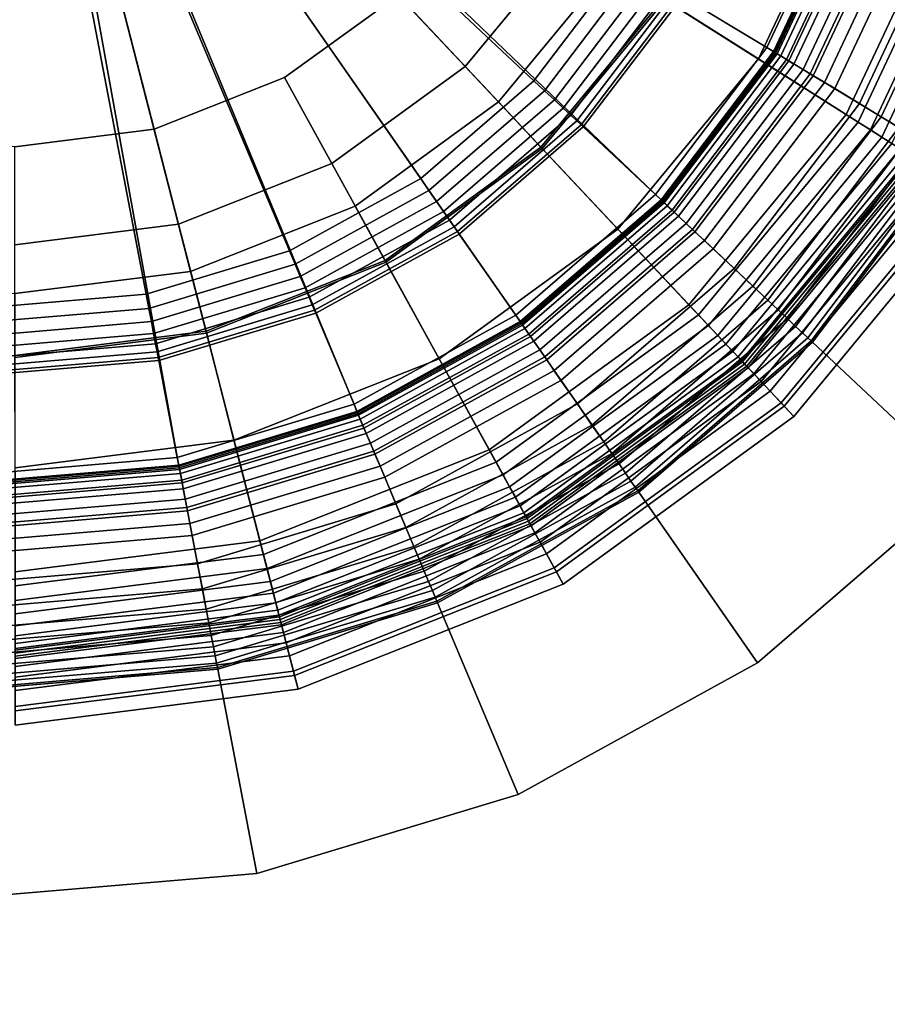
# Model space of a CAD drawing. Extents: x -43.1 to 43.1, y -41.3 to 41.3.
# Tile 63 of 256: x -26.5 to -25.5, y -22 to -21. Entities that reach past the tile are written whole.
import ezdxf

# ---------------------------------------------------------------- set-up
doc = ezdxf.new("R2010")
doc.units = 0
for name, color, linetype in [('LAMP', 7, 'CONTINUOUS'), ('LAMP_SUPPORT', 18, 'CONTINUOUS'), ('METAL_BASE', 254, 'CONTINUOUS')]:
    doc.layers.add(name, color=color, linetype=linetype)

msp = doc.modelspace()

# ---------------------------------------------------------------- linework, layer by layer
at = {"layer": 'LAMP'}
for points in [[(-26.4773, -21.2623, 22.1433), (-26.2889, -21.2385, 22.1433), (-26.4775, -20.5049, 22.1433), (-26.6657, -21.2386, 22.1433)], [(-26.4773, -21.1051, 25.2735), (-26.6266, -21.0863, 25.2735), (-26.4775, -20.5049, 25.2735), (-26.3281, -21.0862, 25.2735)], [(-26.1882, -21.0308, 25.2735), (-26.3281, -21.0862, 25.2735), (-26.4775, -20.5049, 25.2735), (-26.0665, -20.9423, 25.2735)], [(-26.1124, -21.1685, 22.1434), (-25.9589, -21.0569, 22.1434), (-26.4775, -20.5049, 22.1433), (-26.2889, -21.2385, 22.1433)], [(-25.8379, -20.9106, 22.1434), (-25.7571, -20.7387, 22.1433), (-26.4775, -20.5049, 22.1433), (-25.9589, -21.0569, 22.1434)], [(-25.5792, -20.7965, 25.107), (-25.68, -21.0107, 25.107), (-25.7818, -20.9461, 25.1939), (-25.6939, -20.7593, 25.1939)], [(-25.6919, -20.7599, 22.6428), (-25.78, -20.9473, 22.6428), (-25.5732, -21.0784, 22.6352), (-25.459, -20.8355, 22.6352)], [(-25.4734, -20.8308, 24.9998), (-25.586, -21.0703, 24.9998), (-25.68, -21.0107, 25.107), (-25.5792, -20.7965, 25.107)], [(-25.8819, -20.8826, 25.2522), (-25.9946, -21.0189, 25.2522), (-26.0665, -20.9423, 25.2735), (-25.9707, -20.8264, 25.2735)], [(-25.3872, -20.8588, 24.8806), (-25.5095, -21.1189, 24.8806), (-25.586, -21.0703, 24.9998), (-25.4734, -20.8308, 24.9998)], [(-25.459, -20.8355, 22.6352), (-25.5732, -21.0784, 22.6352), (-25.56, -21.0868, 22.6365), (-25.4441, -20.8403, 22.6365)], [(-25.4441, -20.8403, 22.6365), (-25.56, -21.0868, 22.6365), (-25.5478, -21.0945, 22.6411), (-25.4304, -20.8448, 22.6411)], [(-25.4304, -20.8448, 22.6411), (-25.5478, -21.0945, 22.6411), (-25.537, -21.1014, 22.6486), (-25.4182, -20.8487, 22.6486)], [(-25.7818, -20.9461, 25.1939), (-25.9134, -21.1053, 25.1939), (-25.9946, -21.0189, 25.2522), (-25.8819, -20.8826, 25.2522)], [(-25.8379, -20.9106, 22.1434), (-25.9589, -21.0569, 22.1434), (-25.9119, -21.1068, 22.6428), (-25.78, -20.9473, 22.6428)], [(-25.9946, -21.0189, 25.2522), (-26.1376, -21.1229, 25.2522), (-26.1882, -21.0308, 25.2735), (-26.0665, -20.9423, 25.2735)], [(-25.68, -21.0107, 25.107), (-25.8308, -21.1932, 25.107), (-25.9134, -21.1053, 25.1939), (-25.7818, -20.9461, 25.1939)], [(-25.78, -20.9473, 22.6428), (-25.9119, -21.1068, 22.6428), (-25.7442, -21.2853, 22.6352), (-25.5732, -21.0784, 22.6352)], [(-25.9134, -21.1053, 25.1939), (-26.0804, -21.2267, 25.1939), (-26.1376, -21.1229, 25.2522), (-25.9946, -21.0189, 25.2522)], [(-25.586, -21.0703, 24.9998), (-25.7546, -21.2743, 24.9998), (-25.8308, -21.1932, 25.107), (-25.68, -21.0107, 25.107)], [(-26.1376, -21.1229, 25.2522), (-26.3019, -21.188, 25.2522), (-26.3281, -21.0862, 25.2735), (-26.1882, -21.0308, 25.2735)], [(-25.9589, -21.0569, 22.1434), (-26.1124, -21.1685, 22.1434), (-26.0794, -21.2286, 22.6428), (-25.9119, -21.1068, 22.6428)], [(-25.5095, -21.1189, 24.8806), (-25.6925, -21.3403, 24.8806), (-25.7546, -21.2743, 24.9998), (-25.586, -21.0703, 24.9998)], [(-25.5732, -21.0784, 22.6352), (-25.7442, -21.2853, 22.6352), (-25.7335, -21.2967, 22.6365), (-25.56, -21.0868, 22.6365)], [(-26.3019, -21.188, 25.2522), (-26.4773, -21.2102, 25.2522), (-26.4773, -21.1051, 25.2735), (-26.3281, -21.0862, 25.2735)], [(-25.56, -21.0868, 22.6365), (-25.7335, -21.2967, 22.6365), (-25.7237, -21.3072, 22.6411), (-25.5478, -21.0945, 22.6411)], [(-25.5478, -21.0945, 22.6411), (-25.7237, -21.3072, 22.6411), (-25.7149, -21.3165, 22.6486), (-25.537, -21.1014, 22.6486)], [(-25.8308, -21.1932, 25.107), (-26.0223, -21.3324, 25.107), (-26.0804, -21.2267, 25.1939), (-25.9134, -21.1053, 25.1939)], [(-25.537, -21.1014, 22.6486), (-25.7149, -21.3165, 22.6486), (-25.7076, -21.3243, 22.6586), (-25.528, -21.1071, 22.6586)], [(-25.9119, -21.1068, 22.6428), (-26.0794, -21.2286, 22.6428), (-25.9614, -21.4431, 22.6352), (-25.7442, -21.2853, 22.6352)], [(-25.528, -21.1071, 22.6586), (-25.7076, -21.3243, 22.6586), (-25.7019, -21.3303, 22.6707), (-25.521, -21.1115, 22.6707)], [(-25.521, -21.1115, 22.6707), (-25.7019, -21.3303, 22.6707), (-25.6983, -21.3342, 22.6845), (-25.5166, -21.1144, 22.6845)], [(-25.5166, -21.1144, 22.6845), (-25.6983, -21.3342, 22.6845), (-25.697, -21.3356, 22.6997), (-25.5149, -21.1154, 22.6997)], [(-25.5149, -21.1154, 22.6997), (-25.697, -21.3356, 22.6997), (-25.6949, -21.3379, 22.9337), (-25.5123, -21.117, 22.9337)], [(-26.0804, -21.2267, 25.1939), (-26.2724, -21.3028, 25.1939), (-26.3019, -21.188, 25.2522), (-26.1376, -21.1229, 25.2522)], [(-25.5123, -21.117, 22.9337), (-25.6949, -21.3379, 22.9337), (-25.6909, -21.3421, 23.2036), (-25.5074, -21.1202, 23.2036)], [(-25.4599, -21.1503, 24.7579), (-25.6524, -21.383, 24.7579), (-25.6925, -21.3403, 24.8806), (-25.5095, -21.1189, 24.8806)], [(-25.5074, -21.1202, 23.2036), (-25.6909, -21.3421, 23.2036), (-25.685, -21.3484, 23.4966), (-25.5001, -21.1248, 23.4966)], [(-25.5001, -21.1248, 23.4966), (-25.685, -21.3484, 23.4966), (-25.6772, -21.3567, 23.7996), (-25.4905, -21.1309, 23.7996)], [(-25.4905, -21.1309, 23.7996), (-25.6772, -21.3567, 23.7996), (-25.6674, -21.3671, 24.0998), (-25.4785, -21.1385, 24.0998)], [(-25.4785, -21.1385, 24.0998), (-25.6674, -21.3671, 24.0998), (-25.6557, -21.3796, 24.3843), (-25.464, -21.1477, 24.3843)], [(-25.464, -21.1477, 24.3843), (-25.6557, -21.3796, 24.3843), (-25.642, -21.3942, 24.6401), (-25.4471, -21.1584, 24.6401)], [(-25.4471, -21.1584, 24.6401), (-25.642, -21.3942, 24.6401), (-25.6524, -21.383, 24.7579), (-25.4599, -21.1503, 24.7579)], [(-26.1124, -21.1685, 22.1434), (-26.2889, -21.2385, 22.1433), (-26.2719, -21.3049, 22.6428), (-26.0794, -21.2286, 22.6428)], [(-26.2724, -21.3028, 25.1939), (-26.4773, -21.3287, 25.1939), (-26.4773, -21.2102, 25.2522), (-26.3019, -21.188, 25.2522)], [(-25.7546, -21.2743, 24.9998), (-25.9687, -21.4299, 24.9998), (-26.0223, -21.3324, 25.107), (-25.8308, -21.1932, 25.107)], [(-26.0223, -21.3324, 25.107), (-26.2424, -21.4196, 25.107), (-26.2724, -21.3028, 25.1939), (-26.0804, -21.2267, 25.1939)], [(-26.0794, -21.2286, 22.6428), (-26.2719, -21.3049, 22.6428), (-26.2109, -21.542, 22.6352), (-25.9614, -21.4431, 22.6352)], [(-26.2889, -21.2385, 22.1433), (-26.4773, -21.2623, 22.1433), (-26.4773, -21.3309, 22.6428), (-26.2719, -21.3049, 22.6428)], [(-25.6925, -21.3403, 24.8806), (-25.925, -21.5093, 24.8806), (-25.9687, -21.4299, 24.9998), (-25.7546, -21.2743, 24.9998)], [(-25.7442, -21.2853, 22.6352), (-25.9614, -21.4431, 22.6352), (-25.9538, -21.4568, 22.6365), (-25.7335, -21.2967, 22.6365)], [(-26.2424, -21.4196, 25.107), (-26.4772, -21.4493, 25.107), (-26.4773, -21.3287, 25.1939), (-26.2724, -21.3028, 25.1939)], [(-26.2719, -21.3049, 22.6428), (-26.4773, -21.3309, 22.6428), (-26.4772, -21.5757, 22.6352), (-26.2109, -21.542, 22.6352)], [(-25.7335, -21.2967, 22.6365), (-25.9538, -21.4568, 22.6365), (-25.9469, -21.4695, 22.6411), (-25.7237, -21.3072, 22.6411)], [(-25.7237, -21.3072, 22.6411), (-25.9469, -21.4695, 22.6411), (-25.9407, -21.4807, 22.6486), (-25.7149, -21.3165, 22.6486)], [(-25.7149, -21.3165, 22.6486), (-25.9407, -21.4807, 22.6486), (-25.9355, -21.4901, 22.6586), (-25.7076, -21.3243, 22.6586)], [(-25.7076, -21.3243, 22.6586), (-25.9355, -21.4901, 22.6586), (-25.9316, -21.4973, 22.6707), (-25.7019, -21.3303, 22.6707)], [(-25.9687, -21.4299, 24.9998), (-26.2147, -21.5274, 24.9998), (-26.2424, -21.4196, 25.107), (-26.0223, -21.3324, 25.107)], [(-25.7019, -21.3303, 22.6707), (-25.9316, -21.4973, 22.6707), (-25.929, -21.5019, 22.6845), (-25.6983, -21.3342, 22.6845)], [(-25.6983, -21.3342, 22.6845), (-25.929, -21.5019, 22.6845), (-25.9281, -21.5036, 22.6997), (-25.697, -21.3356, 22.6997)], [(-25.697, -21.3356, 22.6997), (-25.9281, -21.5036, 22.6997), (-25.9266, -21.5063, 22.9337), (-25.6949, -21.3379, 22.9337)], [(-25.6949, -21.3379, 22.9337), (-25.9266, -21.5063, 22.9337), (-25.9238, -21.5114, 23.2036), (-25.6909, -21.3421, 23.2036)], [(-25.6524, -21.383, 24.7579), (-25.8967, -21.5607, 24.7579), (-25.925, -21.5093, 24.8806), (-25.6925, -21.3403, 24.8806)], [(-25.6909, -21.3421, 23.2036), (-25.9238, -21.5114, 23.2036), (-25.9197, -21.5189, 23.4966), (-25.685, -21.3484, 23.4966)], [(-25.685, -21.3484, 23.4966), (-25.9197, -21.5189, 23.4966), (-25.9142, -21.529, 23.7996), (-25.6772, -21.3567, 23.7996)], [(-25.6772, -21.3567, 23.7996), (-25.9142, -21.529, 23.7996), (-25.9073, -21.5414, 24.0998), (-25.6674, -21.3671, 24.0998)], [(-25.6674, -21.3671, 24.0998), (-25.9073, -21.5414, 24.0998), (-25.899, -21.5565, 24.3843), (-25.6557, -21.3796, 24.3843)], [(-25.6557, -21.3796, 24.3843), (-25.899, -21.5565, 24.3843), (-25.8894, -21.574, 24.6401), (-25.642, -21.3942, 24.6401)], [(-25.642, -21.3942, 24.6401), (-25.8894, -21.574, 24.6401), (-25.8967, -21.5607, 24.7579), (-25.6524, -21.383, 24.7579)], [(-26.2147, -21.5274, 24.9998), (-26.4772, -21.5606, 24.9998), (-26.4772, -21.4493, 25.107), (-26.2424, -21.4196, 25.107)], [(-25.925, -21.5093, 24.8806), (-26.1921, -21.6151, 24.8806), (-26.2147, -21.5274, 24.9998), (-25.9687, -21.4299, 24.9998)], [(-25.9614, -21.4431, 22.6352), (-26.2109, -21.542, 22.6352), (-26.207, -21.5572, 22.6365), (-25.9538, -21.4568, 22.6365)], [(-25.9538, -21.4568, 22.6365), (-26.207, -21.5572, 22.6365), (-26.2034, -21.5711, 22.6411), (-25.9469, -21.4695, 22.6411)], [(-25.9469, -21.4695, 22.6411), (-26.2034, -21.5711, 22.6411), (-26.2002, -21.5835, 22.6486), (-25.9407, -21.4807, 22.6486)], [(-25.9407, -21.4807, 22.6486), (-26.2002, -21.5835, 22.6486), (-26.1976, -21.5939, 22.6586), (-25.9355, -21.4901, 22.6586)], [(-25.9355, -21.4901, 22.6586), (-26.1976, -21.5939, 22.6586), (-26.1955, -21.6019, 22.6707), (-25.9316, -21.4973, 22.6707)], [(-25.9316, -21.4973, 22.6707), (-26.1955, -21.6019, 22.6707), (-26.1942, -21.607, 22.6845), (-25.929, -21.5019, 22.6845)], [(-25.929, -21.5019, 22.6845), (-26.1942, -21.607, 22.6845), (-26.1937, -21.6089, 22.6997), (-25.9281, -21.5036, 22.6997)], [(-25.9281, -21.5036, 22.6997), (-26.1937, -21.6089, 22.6997), (-26.193, -21.6119, 22.9337), (-25.9266, -21.5063, 22.9337)], [(-25.9266, -21.5063, 22.9337), (-26.193, -21.6119, 22.9337), (-26.1915, -21.6175, 23.2036), (-25.9238, -21.5114, 23.2036)], [(-25.8967, -21.5607, 24.7579), (-26.1775, -21.6719, 24.7579), (-26.1921, -21.6151, 24.8806), (-25.925, -21.5093, 24.8806)], [(-25.9238, -21.5114, 23.2036), (-26.1915, -21.6175, 23.2036), (-26.1894, -21.6258, 23.4966), (-25.9197, -21.5189, 23.4966)], [(-26.1921, -21.6151, 24.8806), (-26.4772, -21.6512, 24.8806), (-26.4772, -21.5606, 24.9998), (-26.2147, -21.5274, 24.9998)], [(-25.9197, -21.5189, 23.4966), (-26.1894, -21.6258, 23.4966), (-26.1865, -21.6369, 23.7996), (-25.9142, -21.529, 23.7996)], [(-25.9142, -21.529, 23.7996), (-26.1865, -21.6369, 23.7996), (-26.183, -21.6507, 24.0998), (-25.9073, -21.5414, 24.0998)], [(-26.2109, -21.542, 22.6352), (-26.4772, -21.5757, 22.6352), (-26.4772, -21.5914, 22.6365), (-26.207, -21.5572, 22.6365)], [(-25.9073, -21.5414, 24.0998), (-26.183, -21.6507, 24.0998), (-26.1787, -21.6673, 24.3843), (-25.899, -21.5565, 24.3843)], [(-26.207, -21.5572, 22.6365), (-26.4772, -21.5914, 22.6365), (-26.4772, -21.6058, 22.6411), (-26.2034, -21.5711, 22.6411)], [(-25.899, -21.5565, 24.3843), (-26.1787, -21.6673, 24.3843), (-26.1737, -21.6867, 24.6401), (-25.8894, -21.574, 24.6401)], [(-25.8894, -21.574, 24.6401), (-26.1737, -21.6867, 24.6401), (-26.1775, -21.6719, 24.7579), (-25.8967, -21.5607, 24.7579)], [(-26.2034, -21.5711, 22.6411), (-26.4772, -21.6058, 22.6411), (-26.4772, -21.6186, 22.6486), (-26.2002, -21.5835, 22.6486)], [(-26.2002, -21.5835, 22.6486), (-26.4772, -21.6186, 22.6486), (-26.4772, -21.6293, 22.6586), (-26.1976, -21.5939, 22.6586)], [(-26.1976, -21.5939, 22.6586), (-26.4772, -21.6293, 22.6586), (-26.4772, -21.6375, 22.6707), (-26.1955, -21.6019, 22.6707)], [(-26.1955, -21.6019, 22.6707), (-26.4772, -21.6375, 22.6707), (-26.4772, -21.6428, 22.6845), (-26.1942, -21.607, 22.6845)], [(-26.1942, -21.607, 22.6845), (-26.4772, -21.6428, 22.6845), (-26.4772, -21.6448, 22.6997), (-26.1937, -21.6089, 22.6997)], [(-26.1937, -21.6089, 22.6997), (-26.4772, -21.6448, 22.6997), (-26.4772, -21.6478, 22.9337), (-26.193, -21.6119, 22.9337)], [(-26.193, -21.6119, 22.9337), (-26.4772, -21.6478, 22.9337), (-26.4772, -21.6537, 23.2036), (-26.1915, -21.6175, 23.2036)], [(-26.1775, -21.6719, 24.7579), (-26.4772, -21.7099, 24.7579), (-26.4772, -21.6512, 24.8806), (-26.1921, -21.6151, 24.8806)], [(-26.1915, -21.6175, 23.2036), (-26.4772, -21.6537, 23.2036), (-26.4772, -21.6623, 23.4966), (-26.1894, -21.6258, 23.4966)], [(-26.1894, -21.6258, 23.4966), (-26.4772, -21.6623, 23.4966), (-26.4772, -21.6737, 23.7996), (-26.1865, -21.6369, 23.7996)], [(-26.1865, -21.6369, 23.7996), (-26.4772, -21.6737, 23.7996), (-26.4772, -21.6879, 24.0998), (-26.183, -21.6507, 24.0998)], [(-26.183, -21.6507, 24.0998), (-26.4772, -21.6879, 24.0998), (-26.4772, -21.7051, 24.3843), (-26.1787, -21.6673, 24.3843)], [(-26.1787, -21.6673, 24.3843), (-26.4772, -21.7051, 24.3843), (-26.4772, -21.7251, 24.6401), (-26.1737, -21.6867, 24.6401)], [(-26.1737, -21.6867, 24.6401), (-26.4772, -21.7251, 24.6401), (-26.4772, -21.7099, 24.7579), (-26.1775, -21.6719, 24.7579)]]:
    msp.add_3dface(points, dxfattribs=at)
at = {"layer": 'LAMP_SUPPORT'}
for points in [[(-26.4672, -20.528, 21.5662), (-26.4582, -20.5162, 21.5662), (-25.7837, -21.1627, 21.5662), (-25.9349, -21.2934, 21.5662)], [(-26.4582, -20.5162, 21.5662), (-25.5778, -20.8226, 21.5662), (-25.6628, -21.0035, 21.5662), (-25.7837, -21.1627, 21.5662)], [(-26.4862, -20.5317, 21.5662), (-26.4672, -20.528, 21.5662), (-26.6989, -21.4393, 21.5662), (-26.8876, -21.3736, 21.5662)], [(-26.4672, -20.528, 21.5662), (-26.3014, -21.4475, 21.5662), (-26.5006, -21.4643, 21.5662), (-26.6989, -21.4393, 21.5662)], [(-26.4672, -20.528, 21.5662), (-25.9349, -21.2934, 21.5662), (-26.11, -21.3897, 21.5662)], [(-26.4672, -20.528, 21.5662), (-26.11, -21.3897, 21.5662), (-26.3014, -21.4475, 21.5662)], [(-25.9207, -21.0341, 17.7827), (-25.8236, -20.9062, 17.7827), (-26.1266, -20.7228, 17.7827), (-26.1789, -20.7918, 17.7827)], [(-25.6709, -20.9986, 18.8701), (-25.5867, -20.8195, 18.8701), (-25.6868, -20.7846, 17.848), (-25.7616, -20.9437, 17.848)], [(-26.0422, -21.1391, 17.7827), (-25.9207, -21.0341, 17.7827), (-26.1789, -20.7918, 17.7827), (-26.2444, -20.8484, 17.7827)], [(-25.6638, -21.0029, 18.8854), (-25.5788, -20.8222, 18.8854), (-25.5867, -20.8195, 18.8701), (-25.6709, -20.9986, 18.8701)], [(-25.6473, -21.0129, 18.8993), (-25.5606, -20.8286, 18.8993), (-25.5788, -20.8222, 18.8854), (-25.6638, -21.0029, 18.8854)], [(-25.6628, -21.0035, 21.5662), (-25.5778, -20.8226, 21.5662), (-25.5762, -20.8231, 22.4698), (-25.6614, -21.0043, 22.4698)], [(-25.6614, -21.0043, 22.4698), (-25.5762, -20.8231, 22.4698), (-25.5747, -20.8237, 22.4838), (-25.66, -21.0052, 22.4838)], [(-25.66, -21.0052, 22.4838), (-25.5747, -20.8237, 22.4838), (-25.5703, -20.8252, 22.4966), (-25.6561, -21.0075, 22.4966)], [(-25.6561, -21.0075, 22.4966), (-25.5703, -20.8252, 22.4966), (-25.5635, -20.8275, 22.5079), (-25.6499, -21.0113, 22.5079)], [(-25.6499, -21.0113, 22.5079), (-25.5635, -20.8275, 22.5079), (-25.5546, -20.8307, 22.5173), (-25.6419, -21.0162, 22.5173)], [(-25.6244, -21.0267, 18.9114), (-25.5353, -20.8374, 18.9114), (-25.5606, -20.8286, 18.8993), (-25.6473, -21.0129, 18.8993)], [(-25.6419, -21.0162, 22.5173), (-25.5546, -20.8307, 22.5173), (-25.5439, -20.8344, 22.5245), (-25.6322, -21.022, 22.5245)], [(-25.6322, -21.022, 22.5245), (-25.5439, -20.8344, 22.5245), (-25.5318, -20.8386, 22.5291), (-25.6212, -21.0287, 22.5291)], [(-25.5982, -21.0426, 18.9214), (-25.5064, -20.8474, 18.9214), (-25.5353, -20.8374, 18.9114), (-25.6244, -21.0267, 18.9114)], [(-25.6212, -21.0287, 22.5291), (-25.5318, -20.8386, 22.5291), (-25.5187, -20.8432, 22.5307), (-25.6093, -21.0359, 22.5307)], [(-26.1829, -21.2165, 17.7827), (-26.0422, -21.1391, 17.7827), (-26.2444, -20.8484, 17.7827), (-26.3202, -20.8901, 17.7827)], [(-25.6093, -21.0359, 22.5307), (-25.5187, -20.8432, 22.5307), (-25.4306, -20.8738, 22.5307), (-25.5295, -21.0842, 22.5307)], [(-25.5718, -21.0586, 18.929), (-25.4773, -20.8575, 18.929), (-25.5064, -20.8474, 18.9214), (-25.5982, -21.0426, 18.9214)], [(-25.5483, -21.0728, 18.9338), (-25.4513, -20.8666, 18.9338), (-25.4773, -20.8575, 18.929), (-25.5718, -21.0586, 18.929)], [(-25.5295, -21.0842, 18.9354), (-25.4306, -20.8738, 18.9354), (-25.4513, -20.8666, 18.9338), (-25.5483, -21.0728, 18.9338)], [(-26.3366, -21.263, 17.7827), (-26.1829, -21.2165, 17.7827), (-26.3202, -20.8901, 17.7827), (-26.4031, -20.9151, 17.7827)], [(-26.4967, -21.2765, 17.7827), (-26.3366, -21.263, 17.7827), (-26.4031, -20.9151, 17.7827), (-26.4894, -20.9224, 17.7827)], [(-25.9093, -21.0448, 17.7843), (-25.8103, -20.9142, 17.7843), (-25.8236, -20.9062, 17.7827), (-25.9207, -21.0341, 17.7827)], [(-25.8988, -21.0547, 17.7891), (-25.7979, -20.9217, 17.7891), (-25.8103, -20.9142, 17.7843), (-25.9093, -21.0448, 17.7843)], [(-25.8893, -21.0635, 17.7967), (-25.7868, -20.9284, 17.7967), (-25.7979, -20.9217, 17.7891), (-25.8988, -21.0547, 17.7891)], [(-25.8812, -21.0711, 17.8067), (-25.7773, -20.9342, 17.8067), (-25.7868, -20.9284, 17.7967), (-25.8893, -21.0635, 17.7967)], [(-25.8748, -21.0772, 17.8188), (-25.7698, -20.9388, 17.8188), (-25.7773, -20.9342, 17.8067), (-25.8812, -21.0711, 17.8067)], [(-25.8702, -21.0815, 17.8327), (-25.7644, -20.942, 17.8327), (-25.7698, -20.9388, 17.8188), (-25.8748, -21.0772, 17.8188)], [(-25.8678, -21.0837, 17.848), (-25.7616, -20.9437, 17.848), (-25.7644, -20.942, 17.8327), (-25.8702, -21.0815, 17.8327)], [(-25.7905, -21.1562, 18.8701), (-25.6709, -20.9986, 18.8701), (-25.7616, -20.9437, 17.848), (-25.8678, -21.0837, 17.848)], [(-25.7845, -21.1619, 18.8854), (-25.6638, -21.0029, 18.8854), (-25.6709, -20.9986, 18.8701), (-25.7905, -21.1562, 18.8701)], [(-25.7704, -21.1752, 18.8993), (-25.6473, -21.0129, 18.8993), (-25.6638, -21.0029, 18.8854), (-25.7845, -21.1619, 18.8854)], [(-25.7837, -21.1627, 21.5662), (-25.6628, -21.0035, 21.5662), (-25.6614, -21.0043, 22.4698), (-25.7824, -21.1638, 22.4698)], [(-25.7824, -21.1638, 22.4698), (-25.6614, -21.0043, 22.4698), (-25.66, -21.0052, 22.4838), (-25.7812, -21.165, 22.4838)], [(-25.7812, -21.165, 22.4838), (-25.66, -21.0052, 22.4838), (-25.6561, -21.0075, 22.4966), (-25.7779, -21.1681, 22.4966)], [(-25.7779, -21.1681, 22.4966), (-25.6561, -21.0075, 22.4966), (-25.6499, -21.0113, 22.5079), (-25.7726, -21.173, 22.5079)], [(-25.7726, -21.173, 22.5079), (-25.6499, -21.0113, 22.5079), (-25.6419, -21.0162, 22.5173), (-25.7658, -21.1795, 22.5173)], [(-25.7509, -21.1935, 18.9114), (-25.6244, -21.0267, 18.9114), (-25.6473, -21.0129, 18.8993), (-25.7704, -21.1752, 18.8993)], [(-25.7658, -21.1795, 22.5173), (-25.6419, -21.0162, 22.5173), (-25.6322, -21.022, 22.5245), (-25.7575, -21.1872, 22.5245)], [(-25.7575, -21.1872, 22.5245), (-25.6322, -21.022, 22.5245), (-25.6212, -21.0287, 22.5291), (-25.7482, -21.196, 22.5291)], [(-25.7286, -21.2144, 18.9214), (-25.5982, -21.0426, 18.9214), (-25.6244, -21.0267, 18.9114), (-25.7509, -21.1935, 18.9114)], [(-25.7482, -21.196, 22.5291), (-25.6212, -21.0287, 22.5291), (-25.6093, -21.0359, 22.5307), (-25.738, -21.2056, 22.5307)], [(-26.0333, -21.1519, 17.7843), (-25.9093, -21.0448, 17.7843), (-25.9207, -21.0341, 17.7827), (-26.0422, -21.1391, 17.7827)], [(-25.738, -21.2056, 22.5307), (-25.6093, -21.0359, 22.5307), (-25.5295, -21.0842, 22.5307), (-25.67, -21.2694, 22.5307)], [(-26.0251, -21.1637, 17.7891), (-25.8988, -21.0547, 17.7891), (-25.9093, -21.0448, 17.7843), (-26.0333, -21.1519, 17.7843)], [(-25.7061, -21.2355, 18.929), (-25.5718, -21.0586, 18.929), (-25.5982, -21.0426, 18.9214), (-25.7286, -21.2144, 18.9214)], [(-26.0177, -21.1744, 17.7967), (-25.8893, -21.0635, 17.7967), (-25.8988, -21.0547, 17.7891), (-26.0251, -21.1637, 17.7891)], [(-25.686, -21.2544, 18.9338), (-25.5483, -21.0728, 18.9338), (-25.5718, -21.0586, 18.929), (-25.7061, -21.2355, 18.929)], [(-26.0113, -21.1835, 17.8067), (-25.8812, -21.0711, 17.8067), (-25.8893, -21.0635, 17.7967), (-26.0177, -21.1744, 17.7967)], [(-26.0063, -21.1908, 17.8188), (-25.8748, -21.0772, 17.8188), (-25.8812, -21.0711, 17.8067), (-26.0113, -21.1835, 17.8067)], [(-25.67, -21.2694, 18.9354), (-25.5295, -21.0842, 18.9354), (-25.5483, -21.0728, 18.9338), (-25.686, -21.2544, 18.9338)], [(-26.0027, -21.1959, 17.8327), (-25.8702, -21.0815, 17.8327), (-25.8748, -21.0772, 17.8188), (-26.0063, -21.1908, 17.8188)], [(-26.0008, -21.1986, 17.848), (-25.8678, -21.0837, 17.848), (-25.8702, -21.0815, 17.8327), (-26.0027, -21.1959, 17.8327)], [(-25.9403, -21.2856, 18.8701), (-25.7905, -21.1562, 18.8701), (-25.8678, -21.0837, 17.848), (-26.0008, -21.1986, 17.848)], [(-25.659, -21.2797, 18.9372), (-25.5166, -21.092, 18.9372), (-25.5295, -21.0842, 18.9354), (-25.67, -21.2694, 18.9354)], [(-25.67, -21.2694, 22.5307), (-25.5295, -21.0842, 22.5307), (-25.5166, -21.092, 22.5289), (-25.659, -21.2797, 22.5289)], [(-25.6489, -21.2891, 18.9421), (-25.5048, -21.0991, 18.9421), (-25.5166, -21.092, 18.9372), (-25.659, -21.2797, 18.9372)], [(-25.659, -21.2797, 22.5289), (-25.5166, -21.092, 22.5289), (-25.5048, -21.0991, 22.524), (-25.6489, -21.2891, 22.524)], [(-25.6401, -21.2975, 18.9499), (-25.4944, -21.1054, 18.9499), (-25.5048, -21.0991, 18.9421), (-25.6489, -21.2891, 18.9421)], [(-25.6489, -21.2891, 22.524), (-25.5048, -21.0991, 22.524), (-25.4944, -21.1054, 22.5162), (-25.6401, -21.2975, 22.5162)], [(-25.6326, -21.3044, 18.9601), (-25.4857, -21.1107, 18.9601), (-25.4944, -21.1054, 18.9499), (-25.6401, -21.2975, 18.9499)], [(-25.6401, -21.2975, 22.5162), (-25.4944, -21.1054, 22.5162), (-25.4857, -21.1107, 22.5061), (-25.6326, -21.3044, 22.5061)], [(-25.627, -21.3097, 18.9723), (-25.479, -21.1147, 18.9723), (-25.4857, -21.1107, 18.9601), (-25.6326, -21.3044, 18.9601)], [(-25.6326, -21.3044, 22.5061), (-25.4857, -21.1107, 22.5061), (-25.479, -21.1147, 22.4939), (-25.627, -21.3097, 22.4939)], [(-25.6234, -21.3131, 18.9861), (-25.4748, -21.1173, 18.9861), (-25.479, -21.1147, 18.9723), (-25.627, -21.3097, 18.9723)], [(-25.627, -21.3097, 22.4939), (-25.479, -21.1147, 22.4939), (-25.4748, -21.1173, 22.48), (-25.6234, -21.3131, 22.48)], [(-25.6221, -21.3143, 19.0011), (-25.4733, -21.1182, 19.0011), (-25.4748, -21.1173, 18.9861), (-25.6234, -21.3131, 18.9861)], [(-25.6234, -21.3131, 22.48), (-25.4748, -21.1173, 22.48), (-25.4733, -21.1182, 22.465), (-25.6221, -21.3143, 22.465)], [(-25.6221, -21.3143, 22.465), (-25.4733, -21.1182, 22.465), (-25.4733, -21.1182, 19.0011), (-25.6221, -21.3143, 19.0011)], [(-26.1769, -21.2308, 17.7843), (-26.0333, -21.1519, 17.7843), (-26.0422, -21.1391, 17.7827), (-26.1829, -21.2165, 17.7827)], [(-26.0251, -21.1637, 17.7891), (-26.0333, -21.1519, 17.7843), (-26.1769, -21.2308, 17.7843), (-26.1713, -21.2442, 17.7891)], [(-25.9356, -21.2924, 18.8854), (-25.7845, -21.1619, 18.8854), (-25.7905, -21.1562, 18.8701), (-25.9403, -21.2856, 18.8701)], [(-26.1662, -21.2561, 17.7967), (-26.0177, -21.1744, 17.7967), (-26.0251, -21.1637, 17.7891), (-26.1713, -21.2442, 17.7891)], [(-25.9245, -21.3083, 18.8993), (-25.7704, -21.1752, 18.8993), (-25.7845, -21.1619, 18.8854), (-25.9356, -21.2924, 18.8854)], [(-25.9349, -21.2934, 21.5662), (-25.7837, -21.1627, 21.5662), (-25.7824, -21.1638, 22.4698), (-25.934, -21.2947, 22.4698)], [(-25.934, -21.2947, 22.4698), (-25.7824, -21.1638, 22.4698), (-25.7812, -21.165, 22.4838), (-25.933, -21.2961, 22.4838)], [(-25.933, -21.2961, 22.4838), (-25.7812, -21.165, 22.4838), (-25.7779, -21.1681, 22.4966), (-25.9304, -21.2998, 22.4966)], [(-25.9304, -21.2998, 22.4966), (-25.7779, -21.1681, 22.4966), (-25.7726, -21.173, 22.5079), (-25.9263, -21.3058, 22.5079)], [(-26.1619, -21.2663, 17.8067), (-26.0113, -21.1835, 17.8067), (-26.0177, -21.1744, 17.7967), (-26.1662, -21.2561, 17.7967)], [(-25.9263, -21.3058, 22.5079), (-25.7726, -21.173, 22.5079), (-25.7658, -21.1795, 22.5173), (-25.9209, -21.3135, 22.5173)], [(-25.9092, -21.3303, 18.9114), (-25.7509, -21.1935, 18.9114), (-25.7704, -21.1752, 18.8993), (-25.9245, -21.3083, 18.8993)], [(-26.1585, -21.2745, 17.8188), (-26.0063, -21.1908, 17.8188), (-26.0113, -21.1835, 17.8067), (-26.1619, -21.2663, 17.8067)], [(-25.9209, -21.3135, 22.5173), (-25.7658, -21.1795, 22.5173), (-25.7575, -21.1872, 22.5245), (-25.9144, -21.3228, 22.5245)], [(-25.9144, -21.3228, 22.5245), (-25.7575, -21.1872, 22.5245), (-25.7482, -21.196, 22.5291), (-25.9071, -21.3333, 22.5291)], [(-26.1561, -21.2803, 17.8327), (-26.0027, -21.1959, 17.8327), (-26.0063, -21.1908, 17.8188), (-26.1585, -21.2745, 17.8188)], [(-26.1548, -21.2833, 17.848), (-26.0008, -21.1986, 17.848), (-26.0027, -21.1959, 17.8327), (-26.1561, -21.2803, 17.8327)], [(-26.1137, -21.381, 18.8701), (-25.9403, -21.2856, 18.8701), (-26.0008, -21.1986, 17.848), (-26.1548, -21.2833, 17.848)], [(-25.8918, -21.3554, 18.9214), (-25.7286, -21.2144, 18.9214), (-25.7509, -21.1935, 18.9114), (-25.9092, -21.3303, 18.9114)], [(-25.9071, -21.3333, 22.5291), (-25.7482, -21.196, 22.5291), (-25.738, -21.2056, 22.5307), (-25.8992, -21.3448, 22.5307)], [(-25.8992, -21.3448, 22.5307), (-25.738, -21.2056, 22.5307), (-25.67, -21.2694, 22.5307), (-25.8459, -21.4213, 22.5307)], [(-26.3337, -21.2782, 17.7843), (-26.1769, -21.2308, 17.7843), (-26.1829, -21.2165, 17.7827), (-26.3366, -21.263, 17.7827)], [(-25.8742, -21.3807, 18.929), (-25.7061, -21.2355, 18.929), (-25.7286, -21.2144, 18.9214), (-25.8918, -21.3554, 18.9214)], [(-26.331, -21.2924, 17.7891), (-26.1713, -21.2442, 17.7891), (-26.1769, -21.2308, 17.7843), (-26.3337, -21.2782, 17.7843)], [(-25.8585, -21.4033, 18.9338), (-25.686, -21.2544, 18.9338), (-25.7061, -21.2355, 18.929), (-25.8742, -21.3807, 18.929)], [(-26.3286, -21.3052, 17.7967), (-26.1662, -21.2561, 17.7967), (-26.1713, -21.2442, 17.7891), (-26.331, -21.2924, 17.7891)], [(-26.497, -21.292, 17.7843), (-26.3337, -21.2782, 17.7843), (-26.3366, -21.263, 17.7827), (-26.4967, -21.2765, 17.7827)], [(-26.3265, -21.3161, 17.8067), (-26.1619, -21.2663, 17.8067), (-26.1662, -21.2561, 17.7967), (-26.3286, -21.3052, 17.7967)], [(-25.8459, -21.4213, 18.9354), (-25.67, -21.2694, 18.9354), (-25.686, -21.2544, 18.9338), (-25.8585, -21.4033, 18.9338)], [(-26.3248, -21.3248, 17.8188), (-26.1585, -21.2745, 17.8188), (-26.1619, -21.2663, 17.8067), (-26.3265, -21.3161, 17.8067)], [(-25.8373, -21.4337, 18.9372), (-25.659, -21.2797, 18.9372), (-25.67, -21.2694, 18.9354), (-25.8459, -21.4213, 18.9354)], [(-25.8459, -21.4213, 22.5307), (-25.67, -21.2694, 22.5307), (-25.659, -21.2797, 22.5289), (-25.8373, -21.4337, 22.5289)], [(-26.4973, -21.3064, 17.7891), (-26.331, -21.2924, 17.7891), (-26.3337, -21.2782, 17.7843), (-26.497, -21.292, 17.7843)], [(-26.3237, -21.3309, 17.8327), (-26.1561, -21.2803, 17.8327), (-26.1585, -21.2745, 17.8188), (-26.3248, -21.3248, 17.8188)], [(-26.323, -21.3341, 17.848), (-26.1548, -21.2833, 17.848), (-26.1561, -21.2803, 17.8327), (-26.3237, -21.3309, 17.8327)], [(-26.3032, -21.4382, 18.8701), (-26.1137, -21.381, 18.8701), (-26.1548, -21.2833, 17.848), (-26.323, -21.3341, 17.848)], [(-25.8294, -21.445, 18.9421), (-25.6489, -21.2891, 18.9421), (-25.659, -21.2797, 18.9372), (-25.8373, -21.4337, 18.9372)], [(-25.8373, -21.4337, 22.5289), (-25.659, -21.2797, 22.5289), (-25.6489, -21.2891, 22.524), (-25.8294, -21.445, 22.524)], [(-26.4976, -21.3194, 17.7967), (-26.3286, -21.3052, 17.7967), (-26.331, -21.2924, 17.7891), (-26.4973, -21.3064, 17.7891)], [(-26.1105, -21.3887, 18.8854), (-25.9356, -21.2924, 18.8854), (-25.9403, -21.2856, 18.8701), (-26.1137, -21.381, 18.8701)], [(-26.103, -21.4065, 18.8993), (-25.9245, -21.3083, 18.8993), (-25.9356, -21.2924, 18.8854), (-26.1105, -21.3887, 18.8854)], [(-26.11, -21.3897, 21.5662), (-25.9349, -21.2934, 21.5662), (-25.934, -21.2947, 22.4698), (-26.1094, -21.3912, 22.4698)], [(-26.1094, -21.3912, 22.4698), (-25.934, -21.2947, 22.4698), (-25.933, -21.2961, 22.4838), (-26.1088, -21.3927, 22.4838)], [(-25.8225, -21.455, 18.9499), (-25.6401, -21.2975, 18.9499), (-25.6489, -21.2891, 18.9421), (-25.8294, -21.445, 18.9421)], [(-25.8294, -21.445, 22.524), (-25.6489, -21.2891, 22.524), (-25.6401, -21.2975, 22.5162), (-25.8225, -21.455, 22.5162)], [(-26.4978, -21.3305, 17.8067), (-26.3265, -21.3161, 17.8067), (-26.3286, -21.3052, 17.7967), (-26.4976, -21.3194, 17.7967)], [(-26.1088, -21.3927, 22.4838), (-25.933, -21.2961, 22.4838), (-25.9304, -21.2998, 22.4966), (-26.107, -21.397, 22.4966)], [(-26.107, -21.397, 22.4966), (-25.9304, -21.2998, 22.4966), (-25.9263, -21.3058, 22.5079), (-26.1042, -21.4036, 22.5079)], [(-26.1042, -21.4036, 22.5079), (-25.9263, -21.3058, 22.5079), (-25.9209, -21.3135, 22.5173), (-26.1005, -21.4123, 22.5173)], [(-25.8167, -21.4634, 18.9601), (-25.6326, -21.3044, 18.9601), (-25.6401, -21.2975, 18.9499), (-25.8225, -21.455, 18.9499)], [(-25.8225, -21.455, 22.5162), (-25.6401, -21.2975, 22.5162), (-25.6326, -21.3044, 22.5061), (-25.8167, -21.4634, 22.5061)], [(-25.8122, -21.4698, 18.9723), (-25.627, -21.3097, 18.9723), (-25.6326, -21.3044, 18.9601), (-25.8167, -21.4634, 18.9601)], [(-25.8167, -21.4634, 22.5061), (-25.6326, -21.3044, 22.5061), (-25.627, -21.3097, 22.4939), (-25.8122, -21.4698, 22.4939)], [(-26.498, -21.3394, 17.8188), (-26.3248, -21.3248, 17.8188), (-26.3265, -21.3161, 17.8067), (-26.4978, -21.3305, 17.8067)], [(-26.0926, -21.4312, 18.9114), (-25.9092, -21.3303, 18.9114), (-25.9245, -21.3083, 18.8993), (-26.103, -21.4065, 18.8993)], [(-26.1005, -21.4123, 22.5173), (-25.9209, -21.3135, 22.5173), (-25.9144, -21.3228, 22.5245), (-26.0961, -21.4228, 22.5245)], [(-25.8094, -21.4738, 18.9861), (-25.6234, -21.3131, 18.9861), (-25.627, -21.3097, 18.9723), (-25.8122, -21.4698, 18.9723)], [(-25.8122, -21.4698, 22.4939), (-25.627, -21.3097, 22.4939), (-25.6234, -21.3131, 22.48), (-25.8094, -21.4738, 22.48)], [(-25.8084, -21.4752, 19.0011), (-25.6221, -21.3143, 19.0011), (-25.6234, -21.3131, 18.9861), (-25.8094, -21.4738, 18.9861)], [(-25.8094, -21.4738, 22.48), (-25.6234, -21.3131, 22.48), (-25.6221, -21.3143, 22.465), (-25.8084, -21.4752, 22.465)], [(-25.8084, -21.4752, 22.465), (-25.6221, -21.3143, 22.465), (-25.6221, -21.3143, 19.0011), (-25.8084, -21.4752, 19.0011)], [(-26.4981, -21.3456, 17.8327), (-26.3237, -21.3309, 17.8327), (-26.3248, -21.3248, 17.8188), (-26.498, -21.3394, 17.8188)], [(-26.0961, -21.4228, 22.5245), (-25.9144, -21.3228, 22.5245), (-25.9071, -21.3333, 22.5291), (-26.0912, -21.4346, 22.5291)], [(-26.5004, -21.4549, 18.8701), (-26.3032, -21.4382, 18.8701), (-26.323, -21.3341, 17.848), (-26.4982, -21.3489, 17.848)], [(-26.4982, -21.3489, 17.848), (-26.323, -21.3341, 17.848), (-26.3237, -21.3309, 17.8327), (-26.4981, -21.3456, 17.8327)], [(-26.0807, -21.4593, 18.9214), (-25.8918, -21.3554, 18.9214), (-25.9092, -21.3303, 18.9114), (-26.0926, -21.4312, 18.9114)], [(-26.0912, -21.4346, 22.5291), (-25.9071, -21.3333, 22.5291), (-25.8992, -21.3448, 22.5307), (-26.0858, -21.4474, 22.5307)], [(-26.0858, -21.4474, 22.5307), (-25.8992, -21.3448, 22.5307), (-25.8459, -21.4213, 22.5307), (-26.0496, -21.5334, 22.5307)], [(-26.0688, -21.4878, 18.929), (-25.8742, -21.3807, 18.929), (-25.8918, -21.3554, 18.9214), (-26.0807, -21.4593, 18.9214)], [(-26.3016, -21.4464, 18.8854), (-26.1105, -21.3887, 18.8854), (-26.1137, -21.381, 18.8701), (-26.3032, -21.4382, 18.8701)], [(-26.298, -21.4654, 18.8993), (-26.103, -21.4065, 18.8993), (-26.1105, -21.3887, 18.8854), (-26.3016, -21.4464, 18.8854)], [(-26.3014, -21.4475, 21.5662), (-26.11, -21.3897, 21.5662), (-26.1094, -21.3912, 22.4698), (-26.3011, -21.4492, 22.4698)], [(-26.0581, -21.5131, 18.9338), (-25.8585, -21.4033, 18.9338), (-25.8742, -21.3807, 18.929), (-26.0688, -21.4878, 18.929)], [(-26.3011, -21.4492, 22.4698), (-26.1094, -21.3912, 22.4698), (-26.1088, -21.3927, 22.4838), (-26.3008, -21.4508, 22.4838)], [(-26.3008, -21.4508, 22.4838), (-26.1088, -21.3927, 22.4838), (-26.107, -21.397, 22.4966), (-26.2999, -21.4553, 22.4966)], [(-26.2999, -21.4553, 22.4966), (-26.107, -21.397, 22.4966), (-26.1042, -21.4036, 22.5079), (-26.2985, -21.4624, 22.5079)], [(-26.2985, -21.4624, 22.5079), (-26.1042, -21.4036, 22.5079), (-26.1005, -21.4123, 22.5173), (-26.2968, -21.4716, 22.5173)], [(-26.2929, -21.4917, 18.9114), (-26.0926, -21.4312, 18.9114), (-26.103, -21.4065, 18.8993), (-26.298, -21.4654, 18.8993)], [(-26.0496, -21.5334, 18.9354), (-25.8459, -21.4213, 18.9354), (-25.8585, -21.4033, 18.9338), (-26.0581, -21.5131, 18.9338)], [(-26.2968, -21.4716, 22.5173), (-26.1005, -21.4123, 22.5173), (-26.0961, -21.4228, 22.5245), (-26.2947, -21.4827, 22.5245)], [(-26.0438, -21.5472, 18.9372), (-25.8373, -21.4337, 18.9372), (-25.8459, -21.4213, 18.9354), (-26.0496, -21.5334, 18.9354)], [(-26.0496, -21.5334, 22.5307), (-25.8459, -21.4213, 22.5307), (-25.8373, -21.4337, 22.5289), (-26.0438, -21.5472, 22.5289)], [(-26.2947, -21.4827, 22.5245), (-26.0961, -21.4228, 22.5245), (-26.0912, -21.4346, 22.5291), (-26.2922, -21.4953, 22.5291)], [(-26.2872, -21.5217, 18.9214), (-26.0807, -21.4593, 18.9214), (-26.0926, -21.4312, 18.9114), (-26.2929, -21.4917, 18.9114)], [(-26.5005, -21.4632, 18.8854), (-26.3016, -21.4464, 18.8854), (-26.3032, -21.4382, 18.8701), (-26.5004, -21.4549, 18.8701)], [(-26.2922, -21.4953, 22.5291), (-26.0912, -21.4346, 22.5291), (-26.0858, -21.4474, 22.5307), (-26.2896, -21.509, 22.5307)], [(-26.0384, -21.56, 18.9421), (-25.8294, -21.445, 18.9421), (-25.8373, -21.4337, 18.9372), (-26.0438, -21.5472, 18.9372)], [(-26.0438, -21.5472, 22.5289), (-25.8373, -21.4337, 22.5289), (-25.8294, -21.445, 22.524), (-26.0384, -21.56, 22.524)], [(-26.5009, -21.4825, 18.8993), (-26.298, -21.4654, 18.8993), (-26.3016, -21.4464, 18.8854), (-26.5005, -21.4632, 18.8854)], [(-26.5006, -21.4676, 22.4838), (-26.3008, -21.4508, 22.4838), (-26.2999, -21.4553, 22.4966), (-26.5007, -21.4722, 22.4966)], [(-26.5006, -21.4643, 21.5662), (-26.3014, -21.4475, 21.5662), (-26.3011, -21.4492, 22.4698), (-26.5006, -21.466, 22.4698)], [(-26.5006, -21.466, 22.4698), (-26.3011, -21.4492, 22.4698), (-26.3008, -21.4508, 22.4838), (-26.5006, -21.4676, 22.4838)], [(-26.2896, -21.509, 22.5307), (-26.0858, -21.4474, 22.5307), (-26.0496, -21.5334, 22.5307), (-26.2721, -21.6006, 22.5307)], [(-26.0337, -21.5712, 18.9499), (-25.8225, -21.455, 18.9499), (-25.8294, -21.445, 18.9421), (-26.0384, -21.56, 18.9421)], [(-26.0384, -21.56, 22.524), (-25.8294, -21.445, 22.524), (-25.8225, -21.455, 22.5162), (-26.0337, -21.5712, 22.5162)], [(-26.5009, -21.4794, 22.5079), (-26.2985, -21.4624, 22.5079), (-26.2968, -21.4716, 22.5173), (-26.5011, -21.4888, 22.5173)], [(-26.5007, -21.4722, 22.4966), (-26.2999, -21.4553, 22.4966), (-26.2985, -21.4624, 22.5079), (-26.5009, -21.4794, 22.5079)], [(-26.2814, -21.552, 18.929), (-26.0688, -21.4878, 18.929), (-26.0807, -21.4593, 18.9214), (-26.2872, -21.5217, 18.9214)], [(-26.0297, -21.5806, 18.9601), (-25.8167, -21.4634, 18.9601), (-25.8225, -21.455, 18.9499), (-26.0337, -21.5712, 18.9499)], [(-26.0337, -21.5712, 22.5162), (-25.8225, -21.455, 22.5162), (-25.8167, -21.4634, 22.5061), (-26.0297, -21.5806, 22.5061)], [(-26.0267, -21.5877, 18.9723), (-25.8122, -21.4698, 18.9723), (-25.8167, -21.4634, 18.9601), (-26.0297, -21.5806, 18.9601)], [(-26.0297, -21.5806, 22.5061), (-25.8167, -21.4634, 22.5061), (-25.8122, -21.4698, 22.4939), (-26.0267, -21.5877, 22.4939)], [(-26.5015, -21.5093, 18.9114), (-26.2929, -21.4917, 18.9114), (-26.298, -21.4654, 18.8993), (-26.5009, -21.4825, 18.8993)], [(-26.5011, -21.4888, 22.5173), (-26.2968, -21.4716, 22.5173), (-26.2947, -21.4827, 22.5245), (-26.5013, -21.5002, 22.5245)], [(-26.0248, -21.5923, 18.9861), (-25.8094, -21.4738, 18.9861), (-25.8122, -21.4698, 18.9723), (-26.0267, -21.5877, 18.9723)], [(-26.0267, -21.5877, 22.4939), (-25.8122, -21.4698, 22.4939), (-25.8094, -21.4738, 22.48), (-26.0248, -21.5923, 22.48)], [(-26.0241, -21.5939, 19.0011), (-25.8084, -21.4752, 19.0011), (-25.8094, -21.4738, 18.9861), (-26.0248, -21.5923, 18.9861)], [(-26.0248, -21.5923, 22.48), (-25.8094, -21.4738, 22.48), (-25.8084, -21.4752, 22.465), (-26.0241, -21.5939, 22.465)], [(-26.5013, -21.5002, 22.5245), (-26.2947, -21.4827, 22.5245), (-26.2922, -21.4953, 22.5291), (-26.5016, -21.513, 22.5291)], [(-26.0241, -21.5939, 22.465), (-25.8084, -21.4752, 22.465), (-25.8084, -21.4752, 19.0011), (-26.0241, -21.5939, 19.0011)], [(-26.5021, -21.5398, 18.9214), (-26.2872, -21.5217, 18.9214), (-26.2929, -21.4917, 18.9114), (-26.5015, -21.5093, 18.9114)], [(-26.5016, -21.513, 22.5291), (-26.2922, -21.4953, 22.5291), (-26.2896, -21.509, 22.5307), (-26.5018, -21.5269, 22.5307)], [(-26.2763, -21.5791, 18.9338), (-26.0581, -21.5131, 18.9338), (-26.0688, -21.4878, 18.929), (-26.2814, -21.552, 18.929)], [(-26.5018, -21.5269, 22.5307), (-26.2896, -21.509, 22.5307), (-26.2721, -21.6006, 22.5307), (-26.5038, -21.6201, 22.5307)], [(-26.2721, -21.6006, 18.9354), (-26.0496, -21.5334, 18.9354), (-26.0581, -21.5131, 18.9338), (-26.2763, -21.5791, 18.9338)], [(-26.5027, -21.5707, 18.929), (-26.2814, -21.552, 18.929), (-26.2872, -21.5217, 18.9214), (-26.5021, -21.5398, 18.9214)], [(-26.2693, -21.6154, 18.9372), (-26.0438, -21.5472, 18.9372), (-26.0496, -21.5334, 18.9354), (-26.2721, -21.6006, 18.9354)], [(-26.2721, -21.6006, 22.5307), (-26.0496, -21.5334, 22.5307), (-26.0438, -21.5472, 22.5289), (-26.2693, -21.6154, 22.5289)], [(-26.2667, -21.629, 18.9421), (-26.0384, -21.56, 18.9421), (-26.0438, -21.5472, 18.9372), (-26.2693, -21.6154, 18.9372)], [(-26.2693, -21.6154, 22.5289), (-26.0438, -21.5472, 22.5289), (-26.0384, -21.56, 22.524), (-26.2667, -21.629, 22.524)], [(-26.5033, -21.5982, 18.9338), (-26.2763, -21.5791, 18.9338), (-26.2814, -21.552, 18.929), (-26.5027, -21.5707, 18.929)], [(-26.2644, -21.641, 18.9499), (-26.0337, -21.5712, 18.9499), (-26.0384, -21.56, 18.9421), (-26.2667, -21.629, 18.9421)], [(-26.2667, -21.629, 22.524), (-26.0384, -21.56, 22.524), (-26.0337, -21.5712, 22.5162), (-26.2644, -21.641, 22.5162)], [(-26.5038, -21.6201, 18.9354), (-26.2721, -21.6006, 18.9354), (-26.2763, -21.5791, 18.9338), (-26.5033, -21.5982, 18.9338)], [(-26.2625, -21.6509, 18.9601), (-26.0297, -21.5806, 18.9601), (-26.0337, -21.5712, 18.9499), (-26.2644, -21.641, 18.9499)], [(-26.2644, -21.641, 22.5162), (-26.0337, -21.5712, 22.5162), (-26.0297, -21.5806, 22.5061), (-26.2625, -21.6509, 22.5061)], [(-26.2611, -21.6586, 18.9723), (-26.0267, -21.5877, 18.9723), (-26.0297, -21.5806, 18.9601), (-26.2625, -21.6509, 18.9601)], [(-26.2625, -21.6509, 22.5061), (-26.0297, -21.5806, 22.5061), (-26.0267, -21.5877, 22.4939), (-26.2611, -21.6586, 22.4939)], [(-26.2601, -21.6634, 18.9861), (-26.0248, -21.5923, 18.9861), (-26.0267, -21.5877, 18.9723), (-26.2611, -21.6586, 18.9723)], [(-26.2611, -21.6586, 22.4939), (-26.0267, -21.5877, 22.4939), (-26.0248, -21.5923, 22.48), (-26.2601, -21.6634, 22.48)], [(-26.5041, -21.6352, 18.9372), (-26.2693, -21.6154, 18.9372), (-26.2721, -21.6006, 18.9354), (-26.5038, -21.6201, 18.9354)], [(-26.5038, -21.6201, 22.5307), (-26.2721, -21.6006, 22.5307), (-26.2693, -21.6154, 22.5289), (-26.5041, -21.6352, 22.5289)], [(-26.2598, -21.6651, 19.0011), (-26.0241, -21.5939, 19.0011), (-26.0248, -21.5923, 18.9861), (-26.2601, -21.6634, 18.9861)], [(-26.2601, -21.6634, 22.48), (-26.0248, -21.5923, 22.48), (-26.0241, -21.5939, 22.465), (-26.2598, -21.6651, 22.465)], [(-26.2598, -21.6651, 22.465), (-26.0241, -21.5939, 22.465), (-26.0241, -21.5939, 19.0011), (-26.2598, -21.6651, 19.0011)], [(-26.5044, -21.649, 18.9421), (-26.2667, -21.629, 18.9421), (-26.2693, -21.6154, 18.9372), (-26.5041, -21.6352, 18.9372)], [(-26.5041, -21.6352, 22.5289), (-26.2693, -21.6154, 22.5289), (-26.2667, -21.629, 22.524), (-26.5044, -21.649, 22.524)], [(-26.5046, -21.6612, 18.9499), (-26.2644, -21.641, 18.9499), (-26.2667, -21.629, 18.9421), (-26.5044, -21.649, 18.9421)], [(-26.5044, -21.649, 22.524), (-26.2667, -21.629, 22.524), (-26.2644, -21.641, 22.5162), (-26.5046, -21.6612, 22.5162)], [(-26.5048, -21.6714, 18.9601), (-26.2625, -21.6509, 18.9601), (-26.2644, -21.641, 18.9499), (-26.5046, -21.6612, 18.9499)], [(-26.5046, -21.6612, 22.5162), (-26.2644, -21.641, 22.5162), (-26.2625, -21.6509, 22.5061), (-26.5048, -21.6714, 22.5061)], [(-26.505, -21.6791, 18.9723), (-26.2611, -21.6586, 18.9723), (-26.2625, -21.6509, 18.9601), (-26.5048, -21.6714, 18.9601)], [(-26.5048, -21.6714, 22.5061), (-26.2625, -21.6509, 22.5061), (-26.2611, -21.6586, 22.4939), (-26.505, -21.6791, 22.4939)], [(-26.5051, -21.6841, 18.9861), (-26.2601, -21.6634, 18.9861), (-26.2611, -21.6586, 18.9723), (-26.505, -21.6791, 18.9723)], [(-26.505, -21.6791, 22.4939), (-26.2611, -21.6586, 22.4939), (-26.2601, -21.6634, 22.48), (-26.5051, -21.6841, 22.48)], [(-26.5051, -21.6858, 19.0011), (-26.2598, -21.6651, 19.0011), (-26.2601, -21.6634, 18.9861), (-26.5051, -21.6841, 18.9861)], [(-26.5051, -21.6841, 22.48), (-26.2601, -21.6634, 22.48), (-26.2598, -21.6651, 22.465), (-26.5051, -21.6858, 22.465)], [(-26.5051, -21.6858, 22.465), (-26.2598, -21.6651, 22.465), (-26.2598, -21.6651, 19.0011), (-26.5051, -21.6858, 19.0011)]]:
    msp.add_3dface(points, dxfattribs=at)
at = {"layer": 'METAL_BASE'}
for points in [[(-27.3869, -31.72, 30.241), (-27.4144, -31.6965, 30.106), (-1.2503, -1.0623, 30.106), (-1.2228, -1.0858, 30.241)], [(-27.4144, -31.6965, 30.106), (-27.3869, -31.72, 29.9709), (-1.2228, -1.0858, 29.9709), (-1.2503, -1.0623, 30.106)], [(-27.3117, -31.7842, 30.3399), (-27.3869, -31.72, 30.241), (-1.2228, -1.0858, 30.241), (-1.1476, -1.15, 30.3399)], [(-27.3869, -31.72, 29.9709), (-27.3117, -31.7842, 29.872), (-1.1476, -1.15, 29.872), (-1.2228, -1.0858, 29.9709)], [(-27.209, -31.8719, 30.3761), (-27.3117, -31.7842, 30.3399), (-1.1476, -1.15, 30.3399), (-1.0449, -1.2377, 30.3761)], [(-27.3117, -31.7842, 29.872), (-27.209, -31.8719, 29.8358), (-1.0449, -1.2377, 29.8358), (-1.1476, -1.15, 29.872)], [(-27.1063, -31.9597, 30.3399), (-27.209, -31.8719, 30.3761), (-1.0449, -1.2377, 30.3761), (-0.9422, -1.3254, 30.3399)], [(-27.209, -31.8719, 29.8358), (-27.1063, -31.9597, 29.872), (-0.9422, -1.3254, 29.872), (-1.0449, -1.2377, 29.8358)], [(-27.0311, -32.0239, 30.241), (-27.1063, -31.9597, 30.3399), (-0.9422, -1.3254, 30.3399), (-0.867, -1.3896, 30.241)], [(-27.1063, -31.9597, 29.872), (-27.0311, -32.0239, 29.9709), (-0.867, -1.3896, 29.9709), (-0.9422, -1.3254, 29.872)], [(-27.0036, -32.0474, 30.106), (-27.0311, -32.0239, 30.241), (-0.867, -1.3896, 30.241), (-0.8395, -1.4131, 30.106)], [(-27.0311, -32.0239, 29.9709), (-27.0036, -32.0474, 30.106), (-0.8395, -1.4131, 30.106), (-0.867, -1.3896, 29.9709)], [(-25.6221, -21.3143, 19.8457), (-25.4733, -21.1182, 19.8457), (-25.4733, -21.1182, 20.7327), (-25.6221, -21.3143, 20.7327)], [(-25.6221, -21.3143, 19.8457), (-25.4595, -21.4669, 19.8457), (-25.2826, -21.2336, 19.8457), (-25.4733, -21.1182, 19.8457)], [(-25.4733, -21.1182, 20.7327), (-25.2826, -21.2336, 20.7327), (-25.4595, -21.4669, 20.7327), (-25.6221, -21.3143, 20.7327)], [(-25.8084, -21.4752, 19.8457), (-25.6221, -21.3143, 19.8457), (-25.6221, -21.3143, 20.7327), (-25.8084, -21.4752, 20.7327)], [(-25.8084, -21.4752, 19.8457), (-25.6811, -21.6583, 19.8457), (-25.4595, -21.4669, 19.8457), (-25.6221, -21.3143, 19.8457)], [(-25.6221, -21.3143, 20.7327), (-25.4595, -21.4669, 20.7327), (-25.6811, -21.6583, 20.7327), (-25.8084, -21.4752, 20.7327)], [(-25.6811, -21.6583, 20.7327), (-25.4595, -21.4669, 20.7327), (-25.4595, -21.4669, 19.8457), (-25.6811, -21.6583, 19.8457)], [(-26.0241, -21.5939, 19.8457), (-25.8084, -21.4752, 19.8457), (-25.8084, -21.4752, 20.7327), (-26.0241, -21.5939, 20.7327)], [(-26.0241, -21.5939, 19.8457), (-25.9377, -21.7994, 19.8457), (-25.6811, -21.6583, 19.8457), (-25.8084, -21.4752, 19.8457)], [(-25.8084, -21.4752, 20.7327), (-25.6811, -21.6583, 20.7327), (-25.9377, -21.7994, 20.7327), (-26.0241, -21.5939, 20.7327)], [(-26.2598, -21.6651, 19.8457), (-26.0241, -21.5939, 19.8457), (-26.0241, -21.5939, 20.7327), (-26.2598, -21.6651, 20.7327)], [(-26.2598, -21.6651, 19.8457), (-26.218, -21.8841, 19.8457), (-25.9377, -21.7994, 19.8457), (-26.0241, -21.5939, 19.8457)], [(-26.0241, -21.5939, 20.7327), (-25.9377, -21.7994, 20.7327), (-26.218, -21.8841, 20.7327), (-26.2598, -21.6651, 20.7327)], [(-25.9377, -21.7994, 20.7327), (-25.6811, -21.6583, 20.7327), (-25.6811, -21.6583, 19.8457), (-25.9377, -21.7994, 19.8457)], [(-26.5051, -21.6858, 19.8457), (-26.5097, -21.9087, 19.8457), (-26.218, -21.8841, 19.8457), (-26.2598, -21.6651, 19.8457)], [(-26.2598, -21.6651, 20.7327), (-26.218, -21.8841, 20.7327), (-26.5097, -21.9087, 20.7327), (-26.5051, -21.6858, 20.7327)], [(-26.5051, -21.6858, 19.8457), (-26.2598, -21.6651, 19.8457), (-26.2598, -21.6651, 20.7327), (-26.5051, -21.6858, 20.7327)], [(-26.218, -21.8841, 20.7327), (-25.9377, -21.7994, 20.7327), (-25.9377, -21.7994, 19.8457), (-26.218, -21.8841, 19.8457)], [(-26.5097, -21.9087, 20.7327), (-26.218, -21.8841, 20.7327), (-26.218, -21.8841, 19.8457), (-26.5097, -21.9087, 19.8457)]]:
    msp.add_3dface(points, dxfattribs=at)

doc.saveas('drawing.dxf')
